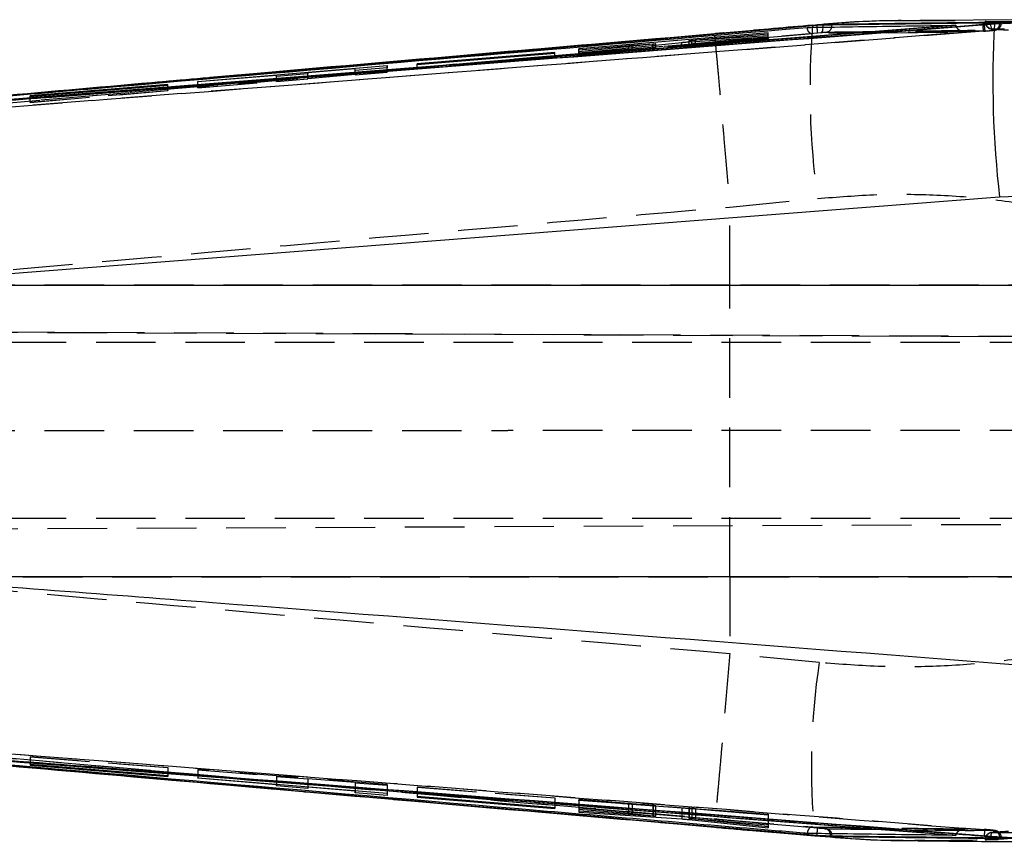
# Model space of a CAD drawing. Extents: x 74 to 804, y 24 to 525.
# Tile 8 of 22: x 328 to 370, y 279 to 314. Entities that reach past the tile are written whole.
import ezdxf

# ---------------------------------------------------------------- set-up
doc = ezdxf.new("R2010")
doc.units = 0
doc.header["$LTSCALE"] = 2
doc.linetypes.add('HIDDEN', pattern=[1.905, 1.27, -0.635])
doc.layers.get('0').update_dxf_attribs({"linetype": 'CONTINUOUS'})

msp = doc.modelspace()

# ---------------------------------------------------------------- linework, layer by layer
at = {"color": 7, "linetype": 'CONTINUOUS'}
for p, q in [((361.987023, 313.586584), (318.707062, 309.827957)), ((361.987023, 313.577743), (318.707062, 309.826568)), ((367.905332, 313.590834), (319.666771, 309.805136)), ((361.814974, 313.587783), (357.609985, 313.223541)), ((362.022204, 313.589566), (361.814974, 313.587783)), ((362.022204, 313.589566), (361.987023, 313.586584)), ((362.246005, 313.589471), (361.987023, 313.577743)), ((361.987023, 313.586584), (361.987023, 313.577743)), ((362.629173, 313.601241), (362.629173, 313.62637)), ((373.35938, 313.826455), (366.376622, 313.797085)), ((367.905332, 313.590834), (367.906405, 313.581731)), ((369.048295, 313.632392), (369.111402, 313.63735)), ((369.111402, 313.63735), (369.216008, 313.64581)), ((369.551359, 313.648191), (369.216008, 313.64581)), ((369.551359, 313.648191), (373.403041, 313.8285)), ((369.829101, 313.713586), (369.782222, 313.713908)), ((359.903855, 313.266711), (351.833625, 312.587993)), ((356.804458, 312.96566), (359.903989, 313.224575)), ((357.609985, 313.223541), (357.610134, 313.225735)), ((359.903989, 313.224575), (359.903855, 313.266711)), ((359.903855, 313.224564), (359.903855, 313.266711)), ((354.993639, 312.781412), (351.833997, 312.464269)), ((351.834131, 312.421806), (356.226249, 312.861147)), ((354.110835, 312.739151), (355.006067, 312.795364)), ((354.993639, 312.737851), (354.993639, 312.781412)), ((355.118839, 312.750375), (355.118839, 312.798154)), ((356.527669, 312.934658), (356.527669, 312.886102)), ((356.538711, 312.886834), (359.904407, 313.094057)), ((359.904258, 313.140275), (356.644688, 312.937662)), ((359.904407, 313.094057), (359.904258, 313.140275)), ((359.904258, 313.094048), (359.904258, 313.140275)), ((350.80318, 312.438127), (344.93464, 311.95051)), ((344.934745, 311.919638), (350.803299, 312.403657)), ((350.803299, 312.403657), (350.80318, 312.438127)), ((350.80318, 312.403647), (350.80318, 312.438127)), ((351.833625, 312.587993), (351.833729, 312.550403)), ((351.833729, 312.550403), (353.94871, 312.727094)), ((351.833997, 312.464269), (351.834131, 312.421806)), ((344.93464, 311.95051), (344.934745, 311.919638)), ((335.583834, 311.202636), (343.654139, 311.879392)), ((340.284539, 311.515897), (338.941468, 311.406031)), ((340.284554, 311.567293), (340.284539, 311.515897)), ((342.293961, 311.734324), (340.284554, 311.567293)), ((343.654124, 311.780007), (342.293946, 311.668975)), ((342.293946, 311.668975), (342.293961, 311.734324)), ((342.293961, 311.668976), (342.293961, 311.734324)), ((343.654139, 311.879392), (343.654124, 311.780007)), ((334.303213, 311.067696), (328.434585, 310.580789)), ((334.303318, 311.044348), (334.303213, 311.067696)), ((334.303213, 311.044338), (334.303213, 311.067696)), ((338.941483, 311.455665), (335.583819, 311.176645)), ((335.583819, 311.176645), (335.583834, 311.202636)), ((335.583834, 311.176646), (335.583834, 311.202636)), ((338.941468, 311.406031), (338.941483, 311.455665)), ((338.941483, 311.406031), (338.941483, 311.455665)), ((328.434689, 310.562255), (334.303318, 311.044348)), ((328.434585, 310.580789), (328.434689, 310.562255)), ((369.77124, 306.265259), (321.366994, 302.519351)), ((373.168034, 306.41802), (369.77124, 306.265259)), ((321.366994, 302.519351), (373.153193, 302.519351)), ((373.153193, 290.099135), (321.846357, 290.099135)), ((334.303198, 281.612417), (328.434577, 282.093284)), ((328.434577, 282.093284), (328.434696, 282.074415)), ((328.434696, 282.093274), (328.434696, 282.074415)), ((328.434696, 282.074415), (334.303332, 281.588626)), ((334.303332, 281.588626), (334.303198, 281.612417)), ((335.583804, 281.535426), (343.654124, 280.879481)), ((335.583819, 281.510034), (335.583804, 281.535426)), ((335.583819, 281.535425), (335.583819, 281.510034)), ((338.941483, 281.234759), (335.583819, 281.510034)), ((338.941483, 281.262519), (338.941483, 281.234759)), ((338.941498, 281.262518), (338.941498, 281.183626)), ((338.941498, 281.183626), (338.941483, 281.234759)), ((340.284554, 281.071639), (338.941498, 281.183626)), ((340.284539, 281.153356), (340.284539, 281.124585)), ((340.284539, 281.124585), (340.284554, 281.071639)), ((342.293961, 280.95968), (340.284539, 281.124585)), ((342.293961, 280.990033), (342.293961, 280.95968)), ((342.293976, 280.89193), (342.293961, 280.95968)), ((342.293976, 280.990032), (342.293976, 280.89193)), ((343.654139, 280.77816), (342.293976, 280.89193)), ((343.654124, 280.879481), (343.654139, 280.77816)), ((350.80318, 280.256799), (344.93464, 280.739499)), ((344.93464, 280.739499), (344.93476, 280.708002)), ((344.93476, 280.739488), (344.93476, 280.708002)), ((344.93476, 280.708002), (350.803314, 280.221604)), ((350.803314, 280.221604), (350.80318, 280.256799)), ((359.903825, 279.572463), (351.83358, 280.229768)), ((351.83358, 280.229768), (351.833714, 280.193145)), ((351.833714, 280.229757), (351.833714, 280.193145)), ((351.833714, 280.193145), (353.948696, 280.019766)), ((354.993639, 279.901048), (351.834012, 280.10506)), ((351.834012, 280.10506), (351.834161, 280.059358)), ((351.834161, 280.105051), (351.834161, 280.059358)), ((351.834161, 280.059358), (356.226249, 279.776205)), ((354.11082, 280.004999), (355.006067, 279.913053)), ((355.006067, 279.971376), (355.006067, 279.913053)), ((355.117841, 279.896785), (355.100645, 279.896049)), ((355.118839, 279.897614), (355.118839, 279.96219)), ((356.527654, 279.847445), (356.527654, 279.800041)), ((356.538562, 279.846557), (356.538562, 279.801551)), ((356.538726, 279.750139), (359.904436, 279.396139)), ((359.904272, 279.445201), (356.644673, 279.78405)), ((356.804443, 279.785529), (359.903974, 279.531138)), ((357.611103, 279.433005), (361.901788, 279.061813)), ((359.903974, 279.531138), (359.903825, 279.572463)), ((359.904436, 279.396139), (359.904272, 279.445201)), ((361.901788, 279.061813), (362.133486, 279.058898)), ((361.987023, 279.079948), (361.987023, 279.070895)), ((361.987023, 279.070895), (362.133486, 279.058898)), ((362.562252, 279.057583), (362.629173, 279.056531)), ((362.629173, 279.030726), (362.629173, 279.056531)), ((367.906434, 279.088076), (367.905332, 279.078763)), ((369.753016, 278.971514), (370.300529, 278.965818)), ((369.782222, 278.949199), (369.844599, 278.951362))]:
    msp.add_line(p, q, dxfattribs=at)
at = {"color": 8, "linetype": 'CONTINUOUS'}
for p, q in [((361.814974, 313.587783), (361.799536, 313.590845)), ((355.10066, 312.748555), (355.10066, 312.794086)), ((356.644688, 312.893357), (356.644688, 312.937662)), ((353.948696, 280.057496), (353.948696, 280.019766)), ((354.11082, 280.044291), (354.11082, 280.004999)), ((356.226249, 279.871993), (356.226249, 279.776205)), ((356.538726, 279.797716), (356.538726, 279.750139)), ((356.804443, 279.824902), (356.804443, 279.785529))]:
    msp.add_line(p, q, dxfattribs=at)
at = {"color": 7, "linetype": 'HIDDEN'}
for p, q in [((361.928089, 313.594237), (361.799894, 313.580234)), ((369.153542, 313.749474), (369.153542, 313.736282)), ((369.327513, 313.736282), (369.153542, 313.736282)), ((369.181676, 313.750878), (369.181676, 313.736282)), ((369.396312, 313.732477), (369.327513, 313.736282)), ((369.782222, 313.693274), (369.722379, 313.692542)), ((369.847936, 313.691065), (369.847936, 313.710245)), ((318.732699, 309.523265), (362.011848, 313.274516)), ((369.083164, 313.34036), (318.757636, 309.422203)), ((357.610522, 313.225769), (333.633764, 311.145118)), ((359.903855, 313.036382), (359.903855, 313.224564)), ((359.903989, 313.025631), (359.903989, 313.224575)), ((365.03738, 313.271286), (361.790536, 313.224146)), ((362.011848, 313.274516), (362.159831, 313.286243)), ((365.025876, 313.265959), (368.396057, 313.311873)), ((368.413387, 313.317392), (365.03738, 313.271286)), ((369.082836, 313.340189), (369.083164, 313.34036)), ((369.145958, 313.345265), (369.083164, 313.34036)), ((369.14563, 313.345097), (369.145958, 313.345265)), ((369.272469, 313.355578), (369.145958, 313.345265)), ((351.833625, 312.341316), (359.903855, 313.036382)), ((354.110835, 312.526269), (354.110835, 312.739151)), ((354.993639, 312.593606), (354.993639, 312.737851)), ((355.006067, 312.598257), (355.006067, 312.795364)), ((355.10066, 312.603871), (355.10066, 312.748555)), ((355.118839, 312.606111), (355.118839, 312.750375)), ((356.226249, 312.693561), (356.226249, 312.861147)), ((356.527669, 312.886102), (356.527669, 312.732844)), ((356.538577, 312.734207), (356.538577, 312.937612)), ((359.904407, 312.991433), (356.538711, 312.720426)), ((356.538711, 312.720426), (356.538711, 312.886834)), ((356.644688, 312.740976), (359.904258, 313.003702)), ((356.644688, 312.740976), (356.644688, 312.893357)), ((359.903989, 313.025631), (356.804458, 312.758677)), ((356.804458, 312.758677), (356.804458, 312.96566)), ((359.903855, 313.036382), (359.903989, 313.025631)), ((359.904258, 313.003702), (359.904258, 313.094048)), ((359.904258, 313.003702), (359.904407, 312.991433)), ((359.904407, 312.991433), (359.904407, 313.094057)), ((350.80318, 312.234085), (350.80318, 312.403647)), ((350.803299, 312.223805), (350.803299, 312.403657)), ((351.833625, 312.341316), (351.833625, 312.587993)), ((351.833729, 312.330561), (351.833625, 312.341316)), ((351.833729, 312.330561), (351.833729, 312.550403)), ((353.94871, 312.512718), (351.833729, 312.330561)), ((351.833997, 312.305318), (351.833997, 312.464269)), ((351.834131, 312.29255), (351.834131, 312.421806)), ((353.94871, 312.512718), (353.94871, 312.727094)), ((355.006067, 312.598257), (354.110835, 312.526269)), ((344.93464, 311.728644), (344.93464, 311.95051)), ((350.803299, 312.223805), (344.934745, 311.718362)), ((344.934745, 311.718362), (344.934745, 311.919638)), ((350.80318, 312.234085), (350.803299, 312.223805)), ((351.834131, 312.29255), (351.833997, 312.305318)), ((343.654139, 311.630229), (335.583834, 310.935149)), ((340.284539, 311.310093), (340.284539, 311.515897)), ((340.284554, 311.329249), (340.284554, 311.567293)), ((340.284554, 311.329249), (342.293961, 311.502316)), ((342.293946, 311.479041), (342.293946, 311.668975)), ((342.293946, 311.479041), (343.654124, 311.596189)), ((342.293961, 311.502316), (342.293946, 311.479041)), ((342.293961, 311.502316), (342.293961, 311.668976)), ((343.654124, 311.596189), (343.654124, 311.780007)), ((343.654124, 311.596189), (343.654139, 311.630229)), ((343.654139, 311.630229), (343.654139, 311.879392)), ((344.934745, 311.718362), (344.93464, 311.728644)), ((335.583819, 310.924385), (338.941483, 311.213574)), ((335.583819, 310.924385), (335.583819, 311.176645)), ((335.583834, 310.935149), (335.583834, 311.176646)), ((338.941468, 311.194417), (338.941468, 311.406031)), ((338.941468, 311.194417), (340.284539, 311.310093)), ((338.941483, 311.213574), (338.941468, 311.194417)), ((338.941483, 311.213574), (338.941483, 311.406031)), ((340.284539, 311.310093), (340.284554, 311.329249)), ((328.434585, 310.307528), (334.303213, 310.812976)), ((334.303318, 310.802696), (328.434689, 310.297245)), ((334.303213, 310.812976), (334.303213, 311.044338)), ((334.303213, 310.812976), (334.303318, 310.802696)), ((334.303318, 310.802696), (334.303318, 311.044348)), ((335.583834, 310.935149), (335.583819, 310.924385)), ((328.434585, 310.307528), (328.434585, 310.580789)), ((328.434689, 310.297245), (328.434585, 310.307528)), ((328.434689, 310.297245), (328.434689, 310.562255)), ((358.269019, 305.84197), (362.005068, 306.209646)), ((358.267737, 302.519351), (358.269019, 305.84197)), ((358.268751, 305.847981), (358.269019, 305.84197)), ((358.267737, 302.519351), (320.12335, 302.519351)), ((372.693492, 302.519351), (358.267737, 302.519351)), ((386.648564, 300.256727), (310.133388, 300.590589)), ((310.133478, 300.590589), (399.694724, 300.199802)), ((387.129707, 300.079036), (310.104435, 300.079036)), ((310.00465, 296.329037), (348.798556, 296.329037)), ((387.129707, 296.329037), (348.798556, 296.329037)), ((387.129707, 292.579037), (310.102349, 292.579037)), ((310.131019, 292.067473), (387.285782, 292.404127)), ((310.131108, 292.067473), (399.869127, 292.459032)), ((320.505856, 290.099135), (358.267737, 290.099135)), ((358.267737, 290.099135), (358.269004, 286.814496)), ((358.267737, 290.099135), (372.693492, 290.099135)), ((358.269004, 286.814496), (358.268736, 286.808495)), ((362.080483, 286.43985), (358.269004, 286.814496)), ((328.434696, 282.417006), (328.434577, 282.426981)), ((328.434577, 282.426981), (334.303198, 281.967413)), ((328.434577, 282.426981), (328.434577, 282.093284)), ((334.303332, 281.957437), (328.434696, 282.417006)), ((328.434696, 282.417006), (328.434696, 282.093274)), ((334.303198, 281.967413), (334.303332, 281.957437)), ((334.303198, 281.967413), (334.303198, 281.612417)), ((334.303332, 281.957437), (334.303332, 281.588626)), ((335.583804, 281.878631), (335.583819, 281.868207)), ((343.654124, 281.246654), (335.583804, 281.878631)), ((335.583804, 281.878631), (335.583804, 281.535426)), ((335.583819, 281.868207), (338.941483, 281.605272)), ((335.583819, 281.868207), (335.583819, 281.535425)), ((338.941483, 281.605272), (338.941498, 281.586721)), ((338.941483, 281.605272), (338.941483, 281.262519)), ((338.941498, 281.586721), (340.284554, 281.481547)), ((338.941498, 281.586721), (338.941498, 281.262518)), ((340.284539, 281.500098), (342.293961, 281.342742)), ((340.284554, 281.481547), (340.284539, 281.500098)), ((340.284539, 281.500098), (340.284539, 281.153356)), ((340.284554, 281.481547), (340.284554, 281.071639)), ((342.293961, 281.342742), (342.293976, 281.320203)), ((342.293961, 281.342742), (342.293961, 280.990033)), ((342.293976, 281.320203), (343.654139, 281.21369)), ((342.293976, 281.320203), (342.293976, 280.990032)), ((343.654139, 281.21369), (343.654124, 281.246654)), ((343.654124, 281.246654), (343.654124, 280.879481)), ((343.654139, 281.21369), (343.654139, 280.77816)), ((344.93476, 281.124907), (344.93464, 281.134882)), ((344.93464, 281.134882), (350.80318, 280.675318)), ((344.93464, 281.134882), (344.93464, 280.739499)), ((350.803314, 280.665344), (344.93476, 281.124907)), ((344.93476, 281.124907), (344.93476, 280.739488)), ((350.80318, 280.675318), (350.803314, 280.665344)), ((350.80318, 280.675318), (350.80318, 280.256799)), ((350.803314, 280.665344), (350.803314, 280.221604)), ((351.833714, 280.600574), (351.83358, 280.611009)), ((351.83358, 280.611009), (359.903825, 279.979032)), ((351.83358, 280.611009), (351.83358, 280.229768)), ((353.948696, 280.434951), (351.833714, 280.600574)), ((351.833714, 280.600574), (351.833714, 280.229757)), ((351.834161, 280.563696), (351.834012, 280.576082)), ((351.834012, 280.576082), (354.993639, 280.344298)), ((351.834012, 280.576082), (351.834012, 280.10506)), ((356.226249, 280.241765), (351.834161, 280.563696)), ((351.834161, 280.563696), (351.834161, 280.105051)), ((353.948696, 280.434951), (353.948696, 280.057496)), ((355.006067, 280.346794), (354.11082, 280.421855)), ((354.11082, 280.421855), (354.11082, 280.044291)), ((354.993639, 280.344298), (354.993639, 279.901048)), ((355.006067, 280.346794), (355.006067, 279.971376)), ((355.100645, 280.336935), (355.100645, 279.896049)), ((355.118839, 279.96219), (355.118839, 280.336352)), ((356.226249, 280.241765), (356.226249, 279.871993)), ((356.527654, 280.230727), (356.527654, 279.847445)), ((356.538562, 280.230621), (356.538562, 279.846557)), ((359.904436, 279.935407), (356.538726, 280.217251)), ((356.538726, 280.217251), (356.538726, 279.797716)), ((356.644673, 280.220015), (359.904272, 279.947315)), ((356.644673, 280.220015), (356.644673, 279.78405)), ((359.903974, 279.968597), (356.804443, 280.21132)), ((356.804443, 280.21132), (356.804443, 279.824902)), ((359.903825, 279.979032), (359.903974, 279.968597)), ((359.903825, 279.979032), (359.903825, 279.572463)), ((359.903974, 279.968597), (359.903974, 279.531138)), ((359.904272, 279.947315), (359.904436, 279.935407)), ((359.904272, 279.947315), (359.904272, 279.445201)), ((359.904436, 279.935407), (359.904436, 279.396139)), ((362.37867, 279.359762), (362.340478, 279.36081)), ((369.56547, 279.277982), (369.529961, 279.276705)), ((361.887036, 279.077191), (362.614287, 279.020516)), ((369.153542, 278.900137), (369.153542, 278.888116)), ((369.309289, 278.900137), (369.153542, 278.900137)), ((369.181676, 278.900137), (369.181676, 278.886415)), ((369.309289, 278.900137), (369.396297, 278.904712)), ((369.735418, 278.973831), (369.782222, 278.97331)), ((369.782222, 278.97331), (369.844166, 278.974598)), ((369.844166, 278.974598), (369.839413, 278.976137))]:
    msp.add_line(p, q, dxfattribs=at)
at = {"color": 8, "linetype": 'CONTINUOUS', "flags": 128}
for points in [[(361.993162, 313.505508), (361.991955, 313.519785), (361.987023, 313.577743)], [(362.247063, 313.509673), (362.247584, 313.532507), (362.246005, 313.589471)], [(362.618191, 313.515445), (362.624584, 313.545155), (362.629173, 313.601241)], [(361.987023, 279.079948), (361.99194, 279.137882), (361.993326, 279.154303)], [(362.562252, 279.057583), (362.558735, 279.113658), (362.552551, 279.146711)], [(362.629173, 279.056531), (362.624584, 279.112527), (362.617208, 279.145848)]]:
    msp.add_lwpolyline(points, dxfattribs=at)
at = {"color": 7, "linetype": 'HIDDEN', "flags": 128}
msp.add_lwpolyline([(362.159831, 313.286243), (362.180127, 313.295145), (362.198783, 313.314485), (362.215144, 313.343579), (362.228615, 313.381395), (362.238733, 313.426592), (362.245126, 313.477565), (362.247063, 313.509673)], dxfattribs=at)
at = {"color": 7, "linetype": 'HIDDEN'}
for centre, radius, start, end in [((395.498283, 310.835736), 33.811184, 175.326063, 187.8639493), ((370.934732, 313.707242), 1.887921, 182.2722068, 191.2109508), ((371.001588, 313.710593), 1.891604, 182.2190636, 191.1407734), ((369.458036, 313.736282), 0.3045, 180, 267.0300065), ((369.474533, 313.723682), 0.293128, 177.5362746, 263.9382492), ((369.786471, 313.640028), 0.400963, 166.6695192, 211.2210518), ((369.489241, 313.680454), 0.293262, 277.3263261, 2.5054576), ((343.279104, 311.875387), 18.784921, 4.2714297, 4.9782837), ((362.339223, 313.582125), 0.286826, 277.787637, 346.5572062), ((392.121108, 281.952448), 30.373935, 171.5041041, 185.4670097), ((348.475643, 280.359927), 13.57134, 354.9033498, 355.8727512), ((362.295592, 279.104266), 0.260441, 9.3793921, 80.0757011), ((362.34245, 279.079418), 0.282674, 13.5920744, 82.6382983), ((370.897891, 278.96894), 1.787651, 168.4914262, 177.9211288), ((369.458036, 278.900137), 0.3045, 92.7540452, 180), ((369.474939, 278.912302), 0.293515, 95.8847921, 182.375207), ((369.784266, 278.995549), 0.398461, 148.4112564, 193.1774988), ((369.48872, 278.985844), 0.29377, 357.5546394, 81.9298918), ((369.53948, 278.974406), 0.304687, 0.0361945, 85.1065988)]:
    msp.add_arc(centre, radius, start, end, dxfattribs=at)
at = {"color": 7, "linetype": 'CONTINUOUS'}
msp.add_arc((412.171853, 311.222792), 42.68945, 176.7429899, 186.6688152, dxfattribs=at)
at = {"color": 7, "linetype": 'HIDDEN'}
for centre, major_axis, ratio, start_param, end_param in [((353.948691, 312.510561), (0.2752, 0.023704), 0.007779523, 0.940083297, 1.570071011), ((354.838912, 312.582107), (0.279997, 0.024117), 0.007779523, 5.297225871, 5.919407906), ((353.948677, 280.432864), (0.2752, -0.021552), 0.0075433, 0.941354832, 1.571342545), ((354.838905, 280.358187), (0.279997, -0.021928), 0.0075433, 5.298497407, 5.920679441)]:
    msp.add_ellipse(centre, major_axis=major_axis, ratio=ratio, start_param=start_param, end_param=end_param, dxfattribs=at)
at = {"color": 7, "linetype": 'CONTINUOUS'}
for points, knots in [([(318.723021, 309.722162), (318.925285, 309.737619), (319.936599, 309.814902), (324.184079, 310.140024), (340.757826, 311.415189), (356.520936, 312.650588), (369.048295, 313.632392)], [0, 0, 0, 0, 0.01205626, 0.060281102, 0.253180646, 1, 1, 1, 1]), ([(367.906405, 313.581731), (367.905595, 313.581667), (359.857514, 312.945968), (343.778735, 311.677825), (327.698914, 310.427564), (319.666771, 309.803037)], [0, 0, 0, 0, 0.000050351, 0.5005082, 1, 1, 1, 1]), ([(321.169158, 309.907601), (321.989172, 309.970232), (338.11639, 311.201984), (354.243888, 312.456994), (369.551359, 313.648191)], [0, 0, 0, 0, 0.050846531, 1, 1, 1, 1]), ([(361.571176, 313.499794), (361.616023, 313.500477), (362.001912, 313.506356), (363.75205, 313.532701), (365.818557, 313.56238), (367.544087, 313.585908), (367.905332, 313.590834)], [0, 0, 0, 0, 0.021241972, 0.182776, 0.828911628, 1, 1, 1, 1]), ([(366.329132, 313.781852), (365.910328, 313.783365), (364.503082, 313.788447), (363.031138, 313.715967), (361.98579, 313.600605), (361.928089, 313.594237)], [0, 0, 0, 0, 0.285874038, 0.960581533, 1, 1, 1, 1]), ([(362.629173, 313.62637), (362.58859, 313.625268), (362.507427, 313.623063), (362.307838, 313.611471), (362.136675, 313.599054), (362.039944, 313.591036), (362.022204, 313.589566)], [0, 0, 0, 0, 0.309939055, 0.619852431, 0.930282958, 1, 1, 1, 1]), ([(362.629173, 313.601241), (362.588644, 313.600573), (362.507617, 313.599237), (362.35685, 313.593987), (362.265079, 313.590248), (362.246005, 313.589471)], [0, 0, 0, 0, 0.442197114, 0.88405927, 1, 1, 1, 1]), ([(369.782222, 313.713908), (368.590014, 313.700445), (366.205597, 313.673518), (363.821315, 313.642086), (362.629173, 313.62637)], [0, 0, 0, 0, 0.499999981, 1, 1, 1, 1]), ([(369.216008, 313.64581), (369.24858, 313.64854), (369.318687, 313.654415), (369.384811, 313.660226), (369.420214, 313.663338)], [0, 0, 0, 0, 0.4646120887, 1, 1, 1, 1]), ([(369.420214, 313.663338), (369.428831, 313.664104), (369.510191, 313.671335), (369.651739, 313.684499), (369.787501, 313.699119), (369.851925, 313.707891), (369.841695, 313.70979), (369.839249, 313.710245)], [0, 0, 0, 0, 0.034574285, 0.326418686, 0.61792711, 0.908641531, 1, 1, 1, 1]), ([(357.609985, 313.223541), (350.904326, 312.647909), (342.911391, 311.961773), (330.20028, 310.842183), (324.193352, 310.314177), (319.473458, 309.899301)], [0, 0, 0, 0, 0.527434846, 0.628685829, 1, 1, 1, 1]), ([(319.631247, 309.896042), (319.749095, 309.90633), (320.67586, 309.987236), (324.838346, 310.350012), (338.699625, 311.550806), (351.753525, 312.663188), (361.571176, 313.499794)], [0, 0, 0, 0, 0.008430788, 0.066300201, 0.297777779, 1, 1, 1, 1]), ([(353.94871, 312.727094), (353.979926, 312.729626), (354.038159, 312.734348), (354.087803, 312.737629), (354.110835, 312.739151)], [0, 0, 0, 0, 0.53605831, 1, 1, 1, 1]), ([(355.10066, 312.794086), (355.086766, 312.792119), (355.061155, 312.788494), (355.014834, 312.783636), (354.993639, 312.781412)], [0, 0, 0, 0, 0.542449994, 1, 1, 1, 1]), ([(355.006067, 312.795364), (355.029836, 312.796743), (355.077378, 312.799502), (355.098909, 312.799595), (355.109675, 312.799642)], [0, 0, 0, 0, 0.499956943, 1, 1, 1, 1]), ([(355.115993, 312.798154), (355.116897, 312.798021), (355.121028, 312.797412), (355.109592, 312.795544), (355.10066, 312.794086)], [0, 0, 0, 0, 0.218933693, 1, 1, 1, 1]), ([(356.226249, 312.861147), (356.253981, 312.863857), (356.309446, 312.869278), (356.404834, 312.877321), (356.483287, 312.883246), (356.524204, 312.885895), (356.538711, 312.886834)], [0, 0, 0, 0, 0.281518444, 0.563037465, 0.845075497, 1, 1, 1, 1]), ([(356.644688, 312.937662), (356.621042, 312.936286), (356.573745, 312.933534), (356.533932, 312.932729), (356.523035, 312.934252), (356.534122, 312.936649), (356.538577, 312.937612)], [0, 0, 0, 0, 0.272808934, 0.545685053, 0.817439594, 1, 1, 1, 1]), ([(356.538577, 312.937612), (356.550129, 312.939423), (356.57323, 312.943046), (356.641972, 312.950707), (356.72196, 312.958565), (356.778776, 312.963451), (356.804458, 312.96566)], [0, 0, 0, 0, 0.260971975, 0.521903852, 0.783890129, 1, 1, 1, 1]), ([(321.846357, 290.099135), (326.634026, 289.73367), (342.858678, 288.495169), (359.081841, 287.236189), (370.517773, 286.348717)], [0, 0, 0, 0, 0.295086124, 1, 1, 1, 1]), ([(369.111417, 279.033788), (368.909183, 279.049606), (367.897998, 279.128699), (363.651, 279.460678), (347.057988, 280.756332), (331.272484, 281.968441), (318.723103, 282.932061)], [0, 0, 0, 0, 0.012041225, 0.0602071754, 0.2528703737, 1, 1, 1, 1]), ([(318.707062, 282.826047), (325.919675, 282.193623), (340.344925, 280.928774), (354.772982, 279.696224), (361.987023, 279.079948)], [0, 0, 0, 0, 0.499999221, 1, 1, 1, 1]), ([(318.707062, 282.824611), (325.919638, 282.19049), (340.34481, 280.922246), (354.772945, 279.688013), (361.987023, 279.070895)], [0, 0, 0, 0, 0.499999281, 1, 1, 1, 1]), ([(361.571176, 279.158725), (361.517631, 279.163268), (360.654996, 279.236468), (356.556028, 279.584437), (342.628656, 280.768317), (329.512006, 281.902474), (319.631254, 282.756833)], [0, 0, 0, 0, 0.003829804, 0.061700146, 0.293180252, 1, 1, 1, 1]), ([(319.666771, 282.851335), (327.698873, 282.228962), (343.778535, 280.98302), (359.857956, 279.722199), (367.905615, 279.088141), (367.906434, 279.088076)], [0, 0, 0, 0, 0.499493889, 0.999949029, 1, 1, 1, 1]), ([(319.666771, 282.849203), (327.755243, 282.221144), (343.835335, 280.972546), (359.914281, 279.707484), (367.905332, 279.078763)], [0, 0, 0, 0, 0.503011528, 1, 1, 1, 1]), ([(319.856873, 282.719142), (325.631444, 282.209838), (338.214852, 281.100009), (350.80086, 280.018309), (357.611103, 279.433005)], [0, 0, 0, 0, 0.458903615, 1, 1, 1, 1]), ([(370.300529, 278.965818), (358.868603, 279.851911), (342.651784, 281.108882), (326.435291, 282.3458), (321.650496, 282.710762)], [0, 0, 0, 0, 0.704942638, 1, 1, 1, 1]), ([(353.948696, 280.019766), (353.979999, 280.017123), (354.03828, 280.012203), (354.087867, 280.007278), (354.11082, 280.004999)], [0, 0, 0, 0, 0.5371225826, 1, 1, 1, 1]), ([(355.100645, 279.896049), (355.086826, 279.896371), (355.061247, 279.896966), (355.014934, 279.899763), (354.993639, 279.901048)], [0, 0, 0, 0, 0.540202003, 1, 1, 1, 1]), ([(355.006067, 279.913053), (355.029308, 279.910533), (355.075797, 279.905491), (355.113848, 279.900034), (355.115256, 279.898339), (355.115859, 279.897614)], [0, 0, 0, 0, 0.363960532, 0.72800707, 1, 1, 1, 1]), ([(356.226249, 279.776205), (356.253923, 279.774338), (356.309265, 279.770605), (356.404358, 279.762885), (356.482888, 279.755801), (356.523975, 279.751634), (356.538726, 279.750139)], [0, 0, 0, 0, 0.28034502, 0.5606286, 0.842263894, 1, 1, 1, 1]), ([(356.644673, 279.78405), (356.620932, 279.786601), (356.573443, 279.791704), (356.533646, 279.797496), (356.52307, 279.80079), (356.534175, 279.801336), (356.538562, 279.801551)], [0, 0, 0, 0, 0.27434682, 0.548764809, 0.821755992, 1, 1, 1, 1]), ([(356.538562, 279.801551), (356.55005, 279.801447), (356.573025, 279.801237), (356.64135, 279.79753), (356.721347, 279.792142), (356.778363, 279.787605), (356.804443, 279.785529)], [0, 0, 0, 0, 0.259870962, 0.519689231, 0.780297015, 1, 1, 1, 1]), ([(367.905332, 279.078763), (367.902833, 279.078793), (367.559528, 279.082888), (365.850877, 279.102942), (363.742549, 279.129514), (361.974747, 279.153296), (361.571176, 279.158725)], [0, 0, 0, 0, 0.001184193, 0.162718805, 0.808857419, 1, 1, 1, 1]), ([(361.901788, 279.061813), (363.055161, 278.965803), (364.517164, 278.844102), (365.968547, 278.86358), (366.274936, 278.867692)], [0, 0, 0, 0, 0.788898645, 1, 1, 1, 1]), ([(361.987023, 279.079948), (362.066715, 279.076217), (362.226191, 279.06875), (362.427789, 279.061088), (362.520868, 279.058662), (362.562252, 279.057583)], [0, 0, 0, 0, 0.356814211, 0.714034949, 1, 1, 1, 1]), ([(362.133486, 279.058898), (362.209607, 279.053284), (362.361857, 279.042055), (362.532103, 279.033066), (362.600112, 279.031426), (362.629173, 279.030726)], [0, 0, 0, 0, 0.364119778, 0.728279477, 1, 1, 1, 1]), ([(362.614287, 279.020516), (363.07377, 278.97981), (364.273355, 278.873538), (365.473029, 278.867405), (366.213186, 278.863622)], [0, 0, 0, 0, 0.383034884, 1, 1, 1, 1]), ([(362.629173, 279.030726), (363.821315, 279.016284), (366.205599, 278.987402), (368.590014, 278.961934), (369.782222, 278.949199)], [0, 0, 0, 0, 0.499999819, 1, 1, 1, 1]), ([(366.275055, 278.846095), (366.564119, 278.843483), (369.317628, 278.818602), (372.09245, 278.799443), (374.575971, 278.782295)], [0, 0, 0, 0, 0.10498016, 1, 1, 1, 1]), ([(369.428782, 279.006625), (369.352688, 279.013511), (369.249093, 279.022886), (369.140298, 279.031501), (369.111417, 279.033788)], [0, 0, 0, 0, 0.734533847, 1, 1, 1, 1]), ([(369.753016, 278.971514), (369.746651, 278.972359), (369.699446, 278.978627), (369.597642, 278.99033), (369.478121, 279.001864), (369.428782, 279.006625)], [0, 0, 0, 0, 0.083836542, 0.621804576, 1, 1, 1, 1]), ([(369.839741, 278.953798), (369.839608, 278.955517), (369.839317, 278.959277), (369.783383, 278.967208), (369.753016, 278.971514)], [0, 0, 0, 0, 0.457100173, 1, 1, 1, 1])]:
    msp.add_open_spline(points, degree=3, knots=knots, dxfattribs=at)
at = {"color": 7, "linetype": 'HIDDEN'}
for points, knots in [([(361.799342, 313.595901), (360.68814, 313.49856), (359.292054, 313.376264), (357.895067, 313.256931), (357.61, 313.23258)], [0, 0, 0, 0, 0.795941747, 1, 1, 1, 1]), ([(375.448568, 313.007958), (374.352425, 313.185343), (372.160128, 313.540114), (369.121295, 313.784286), (367.182378, 313.779647), (366.376473, 313.777719)], [0, 0, 0, 0, 0.368825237, 0.737654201, 1, 1, 1, 1]), ([(367.906405, 313.581731), (367.910877, 313.562415), (367.921004, 313.518673), (367.968616, 313.451456), (368.066009, 313.375358), (368.220989, 313.321994), (368.346958, 313.313497), (368.412359, 313.317332), (368.413387, 313.317392)], [0, 0, 0, 0, 0.084207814, 0.190689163, 0.358772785, 0.662843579, 0.994699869, 1, 1, 1, 1]), ([(369.145809, 313.345239), (369.160397, 313.346336), (369.22747, 313.35138), (369.347601, 313.361755), (369.48175, 313.374492), (369.551473, 313.382615), (369.592458, 313.389174), (369.628157, 313.397481), (369.676249, 313.414939), (369.741631, 313.454027), (369.805387, 313.525608), (369.845181, 313.613081), (369.843612, 313.669616), (369.843019, 313.690996)], [0, 0, 0, 0, 0.04264139, 0.196049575, 0.351232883, 0.514774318, 0.576411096, 0.616426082, 0.663938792, 0.731220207, 0.837189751, 0.938427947, 1, 1, 1, 1]), ([(369.327513, 313.736282), (369.298132, 313.738032), (369.239365, 313.741531), (369.177539, 313.746001), (369.16287, 313.747929), (369.155539, 313.748893)], [0, 0, 0, 0, 0.333386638, 0.666823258, 1, 1, 1, 1]), ([(369.157402, 313.749474), (369.157068, 313.749923), (369.156417, 313.750797), (369.17341, 313.750852), (369.181676, 313.750878)], [0, 0, 0, 0, 0.513541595, 1, 1, 1, 1]), ([(369.181676, 313.750878), (369.88296, 313.749773), (371.285528, 313.747563), (374.003775, 313.741199), (376.020791, 313.734154), (377.336515, 313.729558)], [0, 0, 0, 0, 0.257988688, 0.515976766, 1, 1, 1, 1]), ([(369.181676, 313.736282), (370.584234, 313.732976), (373.302494, 313.726567), (376.020794, 313.715252), (377.336515, 313.709775)], [0, 0, 0, 0, 0.515976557, 1, 1, 1, 1]), ([(370.10218, 313.689888), (369.907885, 313.702416), (369.67265, 313.717585), (369.437277, 313.730269), (369.396312, 313.732477)], [0, 0, 0, 0, 0.8259586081, 1, 1, 1, 1]), ([(369.420214, 313.663338), (369.468597, 313.665828), (369.58813, 313.67198), (369.737837, 313.680743), (369.837315, 313.688168), (369.862788, 313.692916), (369.80941, 313.693153), (369.782222, 313.693274)], [0, 0, 0, 0, 0.144395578, 0.356731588, 0.568783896, 0.7803644, 1, 1, 1, 1]), ([(361.790536, 313.224146), (354.726869, 312.622177), (340.681743, 311.425244), (326.638736, 310.203767), (319.65833, 309.596604)], [0, 0, 0, 0, 0.502926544, 1, 1, 1, 1]), ([(319.678796, 309.499464), (327.711044, 310.123943), (343.956614, 311.386979), (360.200776, 312.669157), (368.413387, 313.317392)], [0, 0, 0, 0, 0.494426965, 1, 1, 1, 1]), ([(357.610134, 313.225735), (357.610113, 313.226944), (357.610074, 313.229116), (357.61058, 313.224898), (357.610805, 313.223029)], [0, 0, 0, 0, 0.556755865, 1, 1, 1, 1]), ([(361.790536, 313.224146), (361.789875, 313.22406), (361.785492, 313.223487), (361.758673, 313.221504), (361.711935, 313.232564), (361.65519, 313.277775), (361.612049, 313.342254), (361.582444, 313.418002), (361.574767, 313.473725), (361.571176, 313.499794)], [0, 0, 0, 0, 0.007095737, 0.047084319, 0.287231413, 0.494907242, 0.676268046, 0.848548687, 1, 1, 1, 1]), ([(369.083164, 313.34036), (368.225454, 313.334135), (365.920842, 313.317409), (363.610396, 313.298263), (362.159831, 313.286243)], [0, 0, 0, 0, 0.372170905, 1, 1, 1, 1]), ([(362.159831, 313.286243), (362.170683, 313.287016), (362.222928, 313.290737), (362.30877, 313.295953), (362.354972, 313.29728), (362.378089, 313.297944)], [0, 0, 0, 0, 0.115813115, 0.557597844, 1, 1, 1, 1]), ([(362.378089, 313.297944), (363.569473, 313.314342), (365.952243, 313.347138), (368.335172, 313.375437), (369.526638, 313.389586)], [0, 0, 0, 0, 0.499999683, 1, 1, 1, 1]), ([(369.082836, 313.34018), (369.097483, 313.341342), (369.118412, 313.343003), (369.139346, 313.344591), (369.14563, 313.345067)], [0, 0, 0, 0, 0.699847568, 1, 1, 1, 1]), ([(369.526638, 313.389586), (369.54222, 313.389468), (369.572802, 313.389236), (369.55814, 313.384498), (369.504747, 313.377329), (369.438704, 313.370797), (369.40649, 313.367611)], [0, 0, 0, 0, 0.2601770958, 0.5106086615, 0.7612891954, 1, 1, 1, 1]), ([(377.593337, 313.406021), (376.224766, 313.41158), (373.913119, 313.420971), (371.196533, 313.428488), (369.848532, 313.431337), (369.443579, 313.432193)], [0, 0, 0, 0, 0.503777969, 0.850929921, 1, 1, 1, 1]), ([(369.443579, 313.432193), (369.543305, 313.426872), (369.777395, 313.414384), (370.011348, 313.399443), (370.145632, 313.390868)], [0, 0, 0, 0, 0.4260197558, 1, 1, 1, 1]), ([(356.529741, 312.732844), (356.529082, 312.732749), (356.524297, 312.732058), (356.545528, 312.733368), (356.587337, 312.736401), (356.628029, 312.739647), (356.644688, 312.740976)], [0, 0, 0, 0, 0.055877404, 0.406084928, 0.75686053, 1, 1, 1, 1]), ([(356.804458, 312.758677), (356.773049, 312.755947), (356.710224, 312.750486), (356.627327, 312.742966), (356.567174, 312.737266), (356.547351, 312.735146), (356.538577, 312.734207)], [0, 0, 0, 0, 0.2640330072, 0.5281163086, 0.7911230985, 1, 1, 1, 1]), ([(357.619671, 313.155694), (357.628119, 313.072749), (357.645014, 312.906858), (357.694075, 312.379755), (357.759482, 311.659524), (357.840485, 310.753468), (357.934848, 309.686017), (358.039568, 308.491381), (358.151904, 307.201143), (358.229802, 306.299035), (358.268751, 305.847981)], [0, 0, 0, 0, 0.12500117, 0.250002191, 0.375002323, 0.500002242, 0.625001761, 0.750001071, 0.875000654, 1, 1, 1, 1]), ([(355.105681, 312.605743), (355.093534, 312.604925), (355.070893, 312.6034), (355.026597, 312.599885), (355.006067, 312.598257)], [0, 0, 0, 0, 0.536537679, 1, 1, 1, 1]), ([(355.10066, 312.603871), (355.111465, 312.605043), (355.123143, 312.606311), (355.11807, 312.606125), (355.117692, 312.606111)], [0, 0, 0, 0, 0.925319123, 1, 1, 1, 1]), ([(356.538711, 312.720426), (356.511453, 312.7182), (356.456935, 312.71375), (356.361669, 312.705615), (356.282643, 312.698676), (356.240953, 312.694894), (356.226249, 312.693561)], [0, 0, 0, 0, 0.28189812, 0.563826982, 0.846163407, 1, 1, 1, 1]), ([(362.005068, 306.209646), (362.855304, 306.277589), (364.555711, 306.413469), (367.128354, 306.385901), (369.704785, 306.187056), (371.393835, 305.877891), (372.238351, 305.723311)], [0, 0, 0, 0, 0.246010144, 0.492001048, 0.746003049, 1, 1, 1, 1]), ([(320.12335, 302.519351), (326.124914, 303.04978), (338.838815, 304.173457), (351.555136, 305.269384), (358.268751, 305.847981)], [0, 0, 0, 0, 0.472047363, 1, 1, 1, 1]), ([(358.267737, 290.099135), (358.267149, 292.169171), (358.265972, 296.309243), (358.267149, 300.449315), (358.267737, 302.519351)], [0, 0, 0, 0, 0.499999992, 1, 1, 1, 1]), ([(358.268736, 286.808495), (351.450556, 287.395226), (338.861748, 288.478543), (326.27537, 289.58976), (320.505856, 290.099135)], [0, 0, 0, 0, 0.541606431, 1, 1, 1, 1]), ([(358.268736, 286.808495), (358.230401, 286.363755), (358.152619, 285.461376), (358.040978, 284.177191), (357.935804, 282.97505), (357.842043, 281.912868), (357.76058, 280.999588), (357.695635, 280.283219), (357.646123, 279.750227), (357.629304, 279.584653), (357.620774, 279.500682)], [0, 0, 0, 0, 0.1232127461, 0.2499988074, 0.3732116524, 0.4999976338, 0.6232109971, 0.7499978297, 0.8732123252, 1, 1, 1, 1]), ([(372.46458, 286.936537), (371.635924, 286.783057), (369.978592, 286.476094), (367.394892, 286.26565), (364.755832, 286.227725), (362.972295, 286.36914), (362.080483, 286.43985)], [0, 0, 0, 0, 0.245832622, 0.491671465, 0.745823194, 1, 1, 1, 1]), ([(362.011788, 279.383173), (354.797843, 279.99947), (340.370162, 281.232044), (325.945281, 282.496906), (318.732945, 283.129327)], [0, 0, 0, 0, 0.500007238, 1, 1, 1, 1]), ([(318.757711, 283.232004), (327.156261, 282.586921), (343.953296, 281.296762), (360.748575, 279.982654), (369.146181, 279.325603)], [0, 0, 0, 0, 0.500001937, 1, 1, 1, 1]), ([(319.6583, 283.056229), (326.638691, 282.449777), (340.68166, 281.229732), (354.726814, 280.035032), (361.790491, 279.434186)], [0, 0, 0, 0, 0.497073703, 1, 1, 1, 1]), ([(368.413297, 279.352594), (360.2007, 279.997946), (343.956499, 281.274425), (327.710973, 282.532757), (319.678714, 283.154913)], [0, 0, 0, 0, 0.505571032, 1, 1, 1, 1]), ([(321.155211, 282.607956), (329.056556, 281.910108), (341.207482, 280.836938), (353.361246, 279.796484), (357.611818, 279.432602)], [0, 0, 0, 0, 0.650266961, 1, 1, 1, 1]), ([(355.100645, 280.336935), (355.108899, 280.336519), (355.125407, 280.335686), (355.110126, 280.337597), (355.06991, 280.341368), (355.026268, 280.345077), (355.006067, 280.346794)], [0, 0, 0, 0, 0.258725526, 0.517438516, 0.77662321, 1, 1, 1, 1]), ([(356.538726, 280.217251), (356.511462, 280.219504), (356.456935, 280.224011), (356.361628, 280.231542), (356.282603, 280.237601), (356.240929, 280.240681), (356.226249, 280.241765)], [0, 0, 0, 0, 0.282127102, 0.564238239, 0.846493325, 1, 1, 1, 1]), ([(356.538562, 280.230621), (356.53285, 280.230837), (356.521427, 280.231268), (356.544088, 280.228793), (356.587621, 280.224836), (356.628128, 280.221413), (356.644673, 280.220015)], [0, 0, 0, 0, 0.2706673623, 0.541315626, 0.8126499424, 1, 1, 1, 1]), ([(356.804443, 280.21132), (356.773072, 280.213753), (356.710324, 280.218618), (356.627493, 280.224738), (356.567241, 280.228955), (356.547383, 280.230108), (356.538562, 280.230621)], [0, 0, 0, 0, 0.263727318, 0.527492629, 0.790108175, 1, 1, 1, 1]), ([(366.274936, 278.867692), (367.115186, 278.863688), (369.131691, 278.854079), (372.28997, 279.099282), (374.562901, 279.469864), (375.699354, 279.655153)], [0, 0, 0, 0, 0.263175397, 0.63159168, 1, 1, 1, 1]), ([(357.612012, 279.434119), (357.611761, 279.432104), (357.610884, 279.425064), (357.611012, 279.429698), (357.611103, 279.433005)], [0, 0, 0, 0, 0.286255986, 1, 1, 1, 1]), ([(357.611118, 279.423541), (358.151427, 279.377384), (359.577144, 279.255591), (361.00062, 279.130724), (361.884637, 279.053178)], [0, 0, 0, 0, 0.378973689, 1, 1, 1, 1]), ([(361.790491, 279.434186), (361.789831, 279.434273), (361.785382, 279.434863), (361.758475, 279.436837), (361.71173, 279.425755), (361.65502, 279.380526), (361.611922, 279.316047), (361.582411, 279.240354), (361.574753, 279.184717), (361.571176, 279.158725)], [0, 0, 0, 0, 0.007096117, 0.047800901, 0.287840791, 0.495435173, 0.676742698, 0.848984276, 1, 1, 1, 1]), ([(361.790491, 279.434186), (362.872784, 279.420076), (365.080304, 279.391296), (367.287987, 279.365661), (368.413297, 279.352594)], [0, 0, 0, 0, 0.49027552, 1, 1, 1, 1]), ([(362.340478, 279.36081), (362.316828, 279.361889), (362.263615, 279.364315), (362.148389, 279.371979), (362.057321, 279.379442), (362.011788, 279.383173)], [0, 0, 0, 0, 0.285719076, 0.642863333, 1, 1, 1, 1]), ([(362.340478, 279.36081), (364.270513, 279.337573), (366.678846, 279.308576), (369.087173, 279.283052), (369.56547, 279.277982)], [0, 0, 0, 0, 0.801398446, 1, 1, 1, 1]), ([(369.529961, 279.276705), (368.338031, 279.289681), (365.954173, 279.315633), (363.570504, 279.345052), (362.37867, 279.359762)], [0, 0, 0, 0, 0.500000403, 1, 1, 1, 1]), ([(368.413297, 279.352594), (368.412264, 279.352653), (368.347122, 279.356377), (368.221433, 279.34792), (368.066491, 279.294682), (367.968856, 279.218475), (367.921081, 279.1512), (367.91092, 279.107406), (367.906434, 279.088076)], [0, 0, 0, 0, 0.00532212, 0.335592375, 0.640508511, 0.80901313, 0.91569976, 1, 1, 1, 1]), ([(369.844628, 278.975552), (369.845665, 278.983066), (369.851414, 279.024739), (369.827678, 279.094109), (369.784344, 279.167812), (369.732547, 279.217534), (369.682726, 279.248676), (369.640836, 279.265723), (369.610706, 279.274288), (369.582531, 279.280392), (369.536074, 279.287973), (369.446251, 279.298872), (369.294924, 279.313517), (369.17601, 279.323727), (369.114968, 279.328101), (369.107095, 279.328665)], [0, 0, 0, 0, 0.021217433, 0.117667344, 0.195526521, 0.261533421, 0.317256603, 0.361821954, 0.395217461, 0.43133296, 0.50139937, 0.676224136, 0.823746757, 0.977269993, 1, 1, 1, 1]), ([(369.146181, 279.325603), (369.19553, 279.321572), (369.290794, 279.313791), (369.416431, 279.301561), (369.509199, 279.290936), (369.566138, 279.282317), (369.565693, 279.279427), (369.56547, 279.277982)], [0, 0, 0, 0, 0.212411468, 0.410045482, 0.607019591, 0.803502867, 1, 1, 1, 1]), ([(370.146973, 279.242883), (370.012315, 279.234814), (369.778332, 279.220794), (369.544224, 279.209194), (369.444845, 279.20427)], [0, 0, 0, 0, 0.575502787, 1, 1, 1, 1]), ([(369.444845, 279.20427), (369.53006, 279.20375), (369.956136, 279.201148), (371.745747, 279.190414), (373.960885, 279.178019), (376.252469, 279.16608), (377.180505, 279.161458), (377.597777, 279.15938)], [0, 0, 0, 0, 0.031357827, 0.156790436, 0.658520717, 0.846460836, 1, 1, 1, 1]), ([(369.181676, 278.886415), (369.168338, 278.886571), (369.151206, 278.886771), (369.155985, 278.887872), (369.157044, 278.888116)], [0, 0, 0, 0, 0.778482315, 1, 1, 1, 1]), ([(369.162319, 278.889846), (369.173762, 278.890986), (369.196658, 278.893265), (369.255366, 278.897062), (369.296788, 278.899425), (369.309289, 278.900137)], [0, 0, 0, 0, 0.410906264, 0.822213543, 1, 1, 1, 1]), ([(377.336515, 278.85535), (375.977341, 278.862215), (374.607756, 278.869132), (371.889582, 278.884046), (370.530423, 278.892123), (369.181676, 278.900137)], [0, 0, 0, 0, 0.49999983, 0.503829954, 1, 1, 1, 1]), ([(377.336515, 278.839695), (375.977367, 278.846854), (373.259071, 278.861173), (370.540808, 278.878001), (369.181676, 278.886415)], [0, 0, 0, 0, 0.499999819, 1, 1, 1, 1]), ([(369.396297, 278.904712), (369.593189, 278.915061), (369.828527, 278.927431), (370.063726, 278.942254), (370.10215, 278.944675)], [0, 0, 0, 0, 0.836632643, 1, 1, 1, 1]), ([(369.839413, 278.976137), (369.839058, 278.977169), (369.838192, 278.979684), (369.744631, 278.987577), (369.600051, 278.997168), (369.479232, 279.003839), (369.428782, 279.006625)], [0, 0, 0, 0, 0.203663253, 0.496449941, 0.789733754, 1, 1, 1, 1])]:
    msp.add_open_spline(points, degree=3, knots=knots, dxfattribs=at)
at = {"color": 8, "linetype": 'CONTINUOUS'}
for points, knots in [([(366.376473, 313.777719), (366.021572, 313.783662), (364.507468, 313.809016), (362.982497, 313.683715), (361.814974, 313.587783)], [0, 0, 0, 0, 0.234396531, 1, 1, 1, 1]), ([(369.722379, 313.692542), (368.550119, 313.678566), (366.18565, 313.650378), (363.821314, 313.617712), (362.629173, 313.601241)], [0, 0, 0, 0, 0.49578176, 1, 1, 1, 1]), ([(362.629173, 279.056531), (363.821316, 279.041791), (366.190003, 279.012505), (368.558812, 278.986666), (369.735418, 278.973831)], [0, 0, 0, 0, 0.50329226, 1, 1, 1, 1])]:
    msp.add_open_spline(points, degree=3, knots=knots, dxfattribs=at)

doc.saveas('drawing.dxf')
